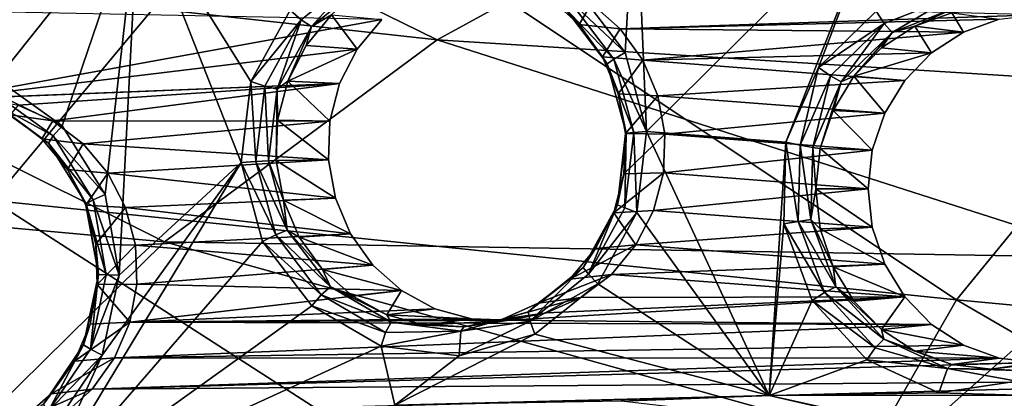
# Model space of a CAD drawing. Header units: metres. Extents: x -240 to 45, y -77 to 27.
# Tile 59 of 256: x -219.6 to -212.81, y 11.13 to 13.74. Entities that reach past the tile are written whole.
import ezdxf

# ---------------------------------------------------------------- set-up
doc = ezdxf.new("R2010")
doc.units = ezdxf.units.M
doc.layers.add('solid_MASSBILD_K_E_SW0001', color=7, linetype='CONTINUOUS')

msp = doc.modelspace()

# ---------------------------------------------------------------- linework, layer by layer
at = {"layer": 'solid_MASSBILD_K_E_SW0001'}
for points in [[(-217.774826, 14.900922, 298.309448), (-223.956726, 15.762291, 290.362488), (-219.779266, 12.495612, 299.701843)], [(-216.718201, 13.602941, 295.44696), (-222.707703, 14.264323, 287.623291), (-220.591705, 15.503814, 287.164368)], [(-214.668472, 14.725536, 294.978943), (-216.718201, 13.602941, 295.44696), (-220.591705, 15.503814, 287.164368)], [(-217.774826, 14.900922, 298.309448), (-219.779266, 12.495612, 299.701843), (-213.14212, 11.809993, 307.405731)], [(-211.291473, 14.076938, 306.029846), (-217.774826, 14.900922, 298.309448), (-213.14212, 11.809993, 307.405731)], [(-214.668472, 14.725536, 294.978943), (-210.41124, 13.205338, 302.526398), (-216.718201, 13.602941, 295.44696)], [(-215.423325, 13.515666, 273.455017), (-215.761475, 13.959725, 273.539307), (-215.353851, 14.779461, 273.437683)], [(-215.276321, 12.971815, 273.418365), (-215.423325, 13.515666, 273.455017), (-215.353851, 14.779461, 273.437683)], [(-215.276321, 12.971815, 273.418365), (-215.353851, 14.779461, 273.437683), (-213.646271, 14.586587, 273.011932)], [(-214.668472, 14.725536, 294.978943), (-208.665161, 14.082413, 302.014618), (-210.41124, 13.205338, 302.526398)], [(-215.276321, 12.971815, 273.418365), (-213.646271, 14.586587, 273.011932), (-214.3172, 12.897657, 273.17923)], [(-214.093216, 13.412868, 273.123383), (-214.3172, 12.897657, 273.17923), (-213.646271, 14.586587, 273.011932)], [(-213.694641, 13.800049, 273.023987), (-214.093216, 13.412868, 273.123383), (-213.646271, 14.586587, 273.011932)], [(-220.288742, 13.451235, 274.668091), (-220.444458, 14.142328, 274.706909), (-218.777573, 14.555497, 274.291321)], [(-219.752884, 13.332184, 274.534485), (-220.288742, 13.451235, 274.668091), (-218.777573, 14.555497, 274.291321)], [(-219.30275, 13.010577, 274.422272), (-219.752884, 13.332184, 274.534485), (-218.777573, 14.555497, 274.291321)], [(-219.006729, 12.535546, 274.34845), (-219.30275, 13.010577, 274.422272), (-218.777573, 14.555497, 274.291321)], [(-218.910187, 11.979819, 274.324371), (-219.006729, 12.535546, 274.34845), (-218.777573, 14.555497, 274.291321)], [(-218.910187, 11.979819, 274.324371), (-218.777573, 14.555497, 274.291321), (-218.069016, 12.756042, 274.114655)], [(-218.002335, 13.316407, 274.098022), (-218.069016, 12.756042, 274.114655), (-218.777573, 14.555497, 274.291321)], [(-217.732193, 13.807464, 274.03067), (-218.002335, 13.316407, 274.098022), (-218.777573, 14.555497, 274.291321)], [(-218.598785, 12.209254, 295.839294), (-224.640457, 12.758353, 288.019409), (-222.707703, 14.264323, 287.623291)], [(-216.718201, 13.602941, 295.44696), (-218.598785, 12.209254, 295.839294), (-222.707703, 14.264323, 287.623291)], [(-217.254715, 14.064831, 273.937988), (-217.655853, 13.741418, 274.038025), (-217.732193, 13.807464, 274.03067)], [(-217.585175, 13.693838, 274.092957), (-217.655853, 13.741418, 274.038025), (-217.254715, 14.064831, 273.937988)], [(-217.20578, 13.999715, 273.998352), (-217.585175, 13.693838, 274.092957), (-217.254715, 14.064831, 273.937988)], [(-211.291473, 14.076938, 306.029846), (-213.14212, 11.809993, 307.405731), (-206.383362, 11.176867, 314.940369)], [(-217.20578, 13.999715, 273.998352), (-217.446487, 13.775301, 274.158356), (-217.585175, 13.693838, 274.092957)], [(-215.815048, 13.88359, 273.579041), (-215.761475, 13.959725, 273.539307), (-215.423325, 13.515666, 273.455017)], [(-215.655289, 13.853526, 275.058777), (-215.946426, 13.891158, 273.784363), (-215.741669, 13.70956, 273.733307)], [(-215.844177, 13.828301, 273.658875), (-215.741669, 13.70956, 273.733307), (-215.946426, 13.891158, 273.784363)], [(-215.844177, 13.828301, 273.658875), (-215.815048, 13.88359, 273.579041), (-215.501251, 13.470172, 273.500824)], [(-215.501251, 13.470172, 273.500824), (-215.815048, 13.88359, 273.579041), (-215.423325, 13.515666, 273.455017)], [(-215.457886, 13.678462, 275.009552), (-215.655289, 13.853526, 275.058777), (-215.741669, 13.70956, 273.733307)], [(-215.457886, 13.678462, 275.009552), (-212.589249, 13.774187, 274.294312), (-215.655289, 13.853526, 275.058777)], [(-213.164474, 13.902812, 272.918182), (-213.640289, 13.715625, 273.036835), (-213.694641, 13.800049, 273.023987)], [(-213.585602, 13.653863, 273.095764), (-213.640289, 13.715625, 273.036835), (-213.164474, 13.902812, 272.918182)], [(-213.13559, 13.8309, 272.983551), (-213.585602, 13.653863, 273.095764), (-213.164474, 13.902812, 272.918182)], [(-221.545456, 13.829935, 276.527344), (-220.120407, 13.192527, 276.172058), (-217.100067, 13.74194, 275.419006)], [(-217.655853, 13.741418, 274.038025), (-218.002335, 13.316407, 274.098022), (-217.732193, 13.807464, 274.03067)], [(-217.269958, 13.538509, 275.461334), (-217.622681, 13.564281, 274.202301), (-217.446487, 13.775301, 274.158356)], [(-217.585175, 13.693838, 274.092957), (-217.446487, 13.775301, 274.158356), (-217.622681, 13.564281, 274.202301)], [(-217.100067, 13.74194, 275.419006), (-217.269958, 13.538509, 275.461334), (-217.446487, 13.775301, 274.158356)], [(-215.547394, 13.437301, 273.584869), (-215.741669, 13.70956, 273.733307), (-215.844177, 13.828301, 273.658875)], [(-215.547394, 13.437301, 273.584869), (-215.844177, 13.828301, 273.658875), (-215.501251, 13.470172, 273.500824)], [(-215.457886, 13.678462, 275.009552), (-212.847702, 13.744165, 274.358765), (-212.589249, 13.774187, 274.294312)], [(-213.640289, 13.715625, 273.036835), (-214.093216, 13.412868, 273.123383), (-213.694641, 13.800049, 273.023987)], [(-213.13559, 13.8309, 272.983551), (-213.428741, 13.696708, 273.156647), (-213.585602, 13.653863, 273.095764)], [(-213.13559, 13.8309, 272.983551), (-213.173767, 13.788658, 273.093048), (-213.428741, 13.696708, 273.156647)], [(-213.093216, 13.655647, 274.419983), (-213.428741, 13.696708, 273.156647), (-213.173767, 13.788658, 273.093048)], [(-212.847702, 13.744165, 274.358765), (-213.093216, 13.655647, 274.419983), (-213.173767, 13.788658, 273.093048)], [(-220.120407, 13.192527, 276.172058), (-217.269958, 13.538509, 275.461334), (-217.100067, 13.74194, 275.419006)], [(-217.655853, 13.741418, 274.038025), (-217.906357, 13.284416, 274.100464), (-218.002335, 13.316407, 274.098022)], [(-217.822098, 13.261616, 274.152039), (-217.906357, 13.284416, 274.100464), (-217.655853, 13.741418, 274.038025)], [(-217.585175, 13.693838, 274.092957), (-217.822098, 13.261616, 274.152039), (-217.655853, 13.741418, 274.038025)], [(-215.457886, 13.678462, 275.009552), (-215.741669, 13.70956, 273.733307), (-215.581253, 13.485559, 273.693329)], [(-215.547394, 13.437301, 273.584869), (-215.581253, 13.485559, 273.693329), (-215.741669, 13.70956, 273.733307)], [(-215.457886, 13.678462, 275.009552), (-213.093216, 13.655647, 274.419983), (-212.847702, 13.744165, 274.358765)], [(-213.640289, 13.715625, 273.036835), (-214.010376, 13.355027, 273.129089), (-214.093216, 13.412868, 273.123383)], [(-213.935623, 13.312818, 273.183014), (-214.010376, 13.355027, 273.129089), (-213.640289, 13.715625, 273.036835)], [(-213.585602, 13.653863, 273.095764), (-213.935623, 13.312818, 273.183014), (-213.640289, 13.715625, 273.036835)], [(-217.585175, 13.693838, 274.092957), (-217.748917, 13.318142, 274.233765), (-217.822098, 13.261616, 274.152039)], [(-217.585175, 13.693838, 274.092957), (-217.622681, 13.564281, 274.202301), (-217.748917, 13.318142, 274.233765)], [(-215.303391, 13.462667, 274.971039), (-215.457886, 13.678462, 275.009552), (-215.581253, 13.485559, 273.693329)], [(-215.303391, 13.462667, 274.971039), (-213.093216, 13.655647, 274.419983), (-215.457886, 13.678462, 275.009552)], [(-215.303391, 13.462667, 274.971039), (-213.313736, 13.51286, 274.474945), (-213.093216, 13.655647, 274.419983)], [(-213.585602, 13.653863, 273.095764), (-213.84848, 13.351728, 273.261292), (-213.935623, 13.312818, 273.183014)], [(-213.585602, 13.653863, 273.095764), (-213.657471, 13.548589, 273.213654), (-213.84848, 13.351728, 273.261292)], [(-213.313736, 13.51286, 274.474945), (-213.657471, 13.548589, 273.213654), (-213.428741, 13.696708, 273.156647)], [(-213.585602, 13.653863, 273.095764), (-213.428741, 13.696708, 273.156647), (-213.657471, 13.548589, 273.213654)], [(-213.093216, 13.655647, 274.419983), (-213.313736, 13.51286, 274.474945), (-213.428741, 13.696708, 273.156647)], [(-216.718201, 13.602941, 295.44696), (-212.036407, 12.102674, 302.970123), (-218.598785, 12.209254, 295.839294)], [(-216.718201, 13.602941, 295.44696), (-210.41124, 13.205338, 302.526398), (-212.036407, 12.102674, 302.970123)], [(-220.120407, 13.192527, 276.172058), (-217.391525, 13.301393, 275.491669), (-217.269958, 13.538509, 275.461334)], [(-217.269958, 13.538509, 275.461334), (-217.748917, 13.318142, 274.233765), (-217.622681, 13.564281, 274.202301)], [(-217.269958, 13.538509, 275.461334), (-217.391525, 13.301393, 275.491669), (-217.748917, 13.318142, 274.233765)], [(-215.501251, 13.470172, 273.500824), (-215.423325, 13.515666, 273.455017), (-215.276321, 12.971815, 273.418365)], [(-215.303391, 13.462667, 274.971039), (-213.497711, 13.323209, 274.520813), (-213.313736, 13.51286, 274.474945)], [(-213.313736, 13.51286, 274.474945), (-213.84848, 13.351728, 273.261292), (-213.657471, 13.548589, 273.213654)], [(-213.313736, 13.51286, 274.474945), (-213.497711, 13.323209, 274.520813), (-213.84848, 13.351728, 273.261292)], [(-215.303391, 13.462667, 274.971039), (-215.581253, 13.485559, 273.693329), (-215.473236, 13.230387, 273.666382)], [(-215.547394, 13.437301, 273.584869), (-215.473236, 13.230387, 273.666382), (-215.581253, 13.485559, 273.693329)], [(-215.547394, 13.437301, 273.584869), (-215.501251, 13.470172, 273.500824), (-215.364838, 12.964459, 273.466797)], [(-215.418381, 12.959008, 273.552704), (-215.473236, 13.230387, 273.666382), (-215.547394, 13.437301, 273.584869)], [(-215.418381, 12.959008, 273.552704), (-215.547394, 13.437301, 273.584869), (-215.364838, 12.964459, 273.466797)], [(-215.364838, 12.964459, 273.466797), (-215.501251, 13.470172, 273.500824), (-215.276321, 12.971815, 273.418365)], [(-215.199417, 13.217082, 274.945099), (-215.303391, 13.462667, 274.971039), (-215.473236, 13.230387, 273.666382)], [(-215.199417, 13.217082, 274.945099), (-213.497711, 13.323209, 274.520813), (-215.303391, 13.462667, 274.971039)], [(-214.218399, 12.875916, 273.180969), (-214.3172, 12.897657, 273.17923), (-214.093216, 13.412868, 273.123383)], [(-214.010376, 13.355027, 273.129089), (-214.218399, 12.875916, 273.180969), (-214.093216, 13.412868, 273.123383)], [(-219.860489, 13.202539, 276.107239), (-217.391525, 13.301393, 275.491669), (-220.120407, 13.192527, 276.172058)], [(-219.604919, 13.152724, 276.043518), (-217.391525, 13.301393, 275.491669), (-219.860489, 13.202539, 276.107239)], [(-219.782028, 13.241276, 274.568146), (-219.752884, 13.332184, 274.534485), (-219.30275, 13.010577, 274.422272)], [(-219.366211, 13.045403, 275.984009), (-217.391525, 13.301393, 275.491669), (-219.604919, 13.152724, 276.043518)], [(-219.366211, 13.045403, 275.984009), (-217.458817, 13.04258, 275.508423), (-217.391525, 13.301393, 275.491669)], [(-217.968109, 12.763398, 274.115875), (-218.069016, 12.756042, 274.114655), (-218.002335, 13.316407, 274.098022)], [(-217.906357, 13.284416, 274.100464), (-217.968109, 12.763398, 274.115875), (-218.002335, 13.316407, 274.098022)], [(-217.822098, 13.261616, 274.152039), (-217.748917, 13.318142, 274.233765), (-217.818832, 13.049226, 274.25119)], [(-217.458817, 13.04258, 275.508423), (-217.818832, 13.049226, 274.25119), (-217.748917, 13.318142, 274.233765)], [(-217.391525, 13.301393, 275.491669), (-217.458817, 13.04258, 275.508423), (-217.748917, 13.318142, 274.233765)], [(-215.199417, 13.217082, 274.945099), (-213.636047, 13.096337, 274.555298), (-213.497711, 13.323209, 274.520813)], [(-214.13237, 12.859685, 273.232086), (-214.218399, 12.875916, 273.180969), (-214.010376, 13.355027, 273.129089)], [(-213.935623, 13.312818, 273.183014), (-214.13237, 12.859685, 273.232086), (-214.010376, 13.355027, 273.129089)], [(-213.935623, 13.312818, 273.183014), (-214.081421, 12.85322, 273.319366), (-214.13237, 12.859685, 273.232086)], [(-213.935623, 13.312818, 273.183014), (-213.992203, 13.115999, 273.297119), (-214.081421, 12.85322, 273.319366)], [(-213.636047, 13.096337, 274.555298), (-213.992203, 13.115999, 273.297119), (-213.84848, 13.351728, 273.261292)], [(-213.935623, 13.312818, 273.183014), (-213.84848, 13.351728, 273.261292), (-213.992203, 13.115999, 273.297119)], [(-213.497711, 13.323209, 274.520813), (-213.636047, 13.096337, 274.555298), (-213.84848, 13.351728, 273.261292)], [(-219.793289, 13.174419, 274.643494), (-219.782028, 13.241276, 274.568146), (-219.363922, 12.941553, 274.463898)], [(-219.363922, 12.941553, 274.463898), (-219.782028, 13.241276, 274.568146), (-219.30275, 13.010577, 274.422272)], [(-217.880508, 12.768849, 274.166595), (-217.968109, 12.763398, 274.115875), (-217.906357, 13.284416, 274.100464)], [(-217.822098, 13.261616, 274.152039), (-217.880508, 12.768849, 274.166595), (-217.906357, 13.284416, 274.100464)], [(-217.822098, 13.261616, 274.152039), (-217.828918, 12.771019, 274.253723), (-217.880508, 12.768849, 274.166595)], [(-217.822098, 13.261616, 274.152039), (-217.818832, 13.049226, 274.25119), (-217.828918, 12.771019, 274.253723)], [(-215.199417, 13.217082, 274.945099), (-215.473236, 13.230387, 273.666382), (-215.423019, 12.956839, 273.65387)], [(-215.418381, 12.959008, 273.552704), (-215.423019, 12.956839, 273.65387), (-215.473236, 13.230387, 273.666382)], [(-219.397858, 12.890948, 274.544922), (-219.660324, 13.084966, 274.710358), (-219.793289, 13.174419, 274.643494)], [(-219.397858, 12.890948, 274.544922), (-219.793289, 13.174419, 274.643494), (-219.363922, 12.941553, 274.463898)], [(-215.150986, 12.953427, 274.933014), (-215.199417, 13.217082, 274.945099), (-215.423019, 12.956839, 273.65387)], [(-215.150986, 12.953427, 274.933014), (-213.636047, 13.096337, 274.555298), (-215.199417, 13.217082, 274.945099)], [(-219.366211, 13.045403, 275.984009), (-219.604919, 13.152724, 276.043518), (-219.660324, 13.084966, 274.710358)], [(-215.150986, 12.953427, 274.933014), (-213.722061, 12.843066, 274.576752), (-213.636047, 13.096337, 274.555298)], [(-213.722061, 12.843066, 274.576752), (-214.081421, 12.85322, 273.319366), (-213.992203, 13.115999, 273.297119)], [(-213.636047, 13.096337, 274.555298), (-213.722061, 12.843066, 274.576752), (-213.992203, 13.115999, 273.297119)], [(-219.366211, 13.045403, 275.984009), (-219.660324, 13.084966, 274.710358), (-219.442978, 12.919645, 274.656158)], [(-219.397858, 12.890948, 274.544922), (-219.442978, 12.919645, 274.656158), (-219.660324, 13.084966, 274.710358)], [(-219.15686, 12.886131, 275.931793), (-219.366211, 13.045403, 275.984009), (-219.442978, 12.919645, 274.656158)], [(-219.15686, 12.886131, 275.931793), (-217.458817, 13.04258, 275.508423), (-219.366211, 13.045403, 275.984009)], [(-219.15686, 12.886131, 275.931793), (-217.468582, 12.77443, 275.510864), (-217.458817, 13.04258, 275.508423)], [(-217.468582, 12.77443, 275.510864), (-217.828918, 12.771019, 274.253723), (-217.818832, 13.049226, 274.25119)], [(-217.458817, 13.04258, 275.508423), (-217.468582, 12.77443, 275.510864), (-217.818832, 13.049226, 274.25119)], [(-219.363922, 12.941553, 274.463898), (-219.30275, 13.010577, 274.422272), (-219.006729, 12.535546, 274.34845)], [(-215.476791, 12.466242, 273.567261), (-215.423019, 12.956839, 273.65387), (-215.418381, 12.959008, 273.552704)], [(-215.476791, 12.466242, 273.567261), (-215.418381, 12.959008, 273.552704), (-215.42659, 12.443442, 273.482208)], [(-215.476791, 12.466242, 273.567261), (-215.433121, 12.678632, 273.656372), (-215.423019, 12.956839, 273.65387)], [(-215.150986, 12.953427, 274.933014), (-215.423019, 12.956839, 273.65387), (-215.433121, 12.678632, 273.656372)], [(-215.42659, 12.443442, 273.482208), (-215.364838, 12.964459, 273.466797), (-215.343002, 12.411451, 273.434998)], [(-215.418381, 12.959008, 273.552704), (-215.364838, 12.964459, 273.466797), (-215.42659, 12.443442, 273.482208)], [(-215.364838, 12.964459, 273.466797), (-215.276321, 12.971815, 273.418365), (-215.343002, 12.411451, 273.434998)], [(-215.343002, 12.411451, 273.434998), (-215.276321, 12.971815, 273.418365), (-214.43309, 11.151222, 273.20813)], [(-215.276321, 12.971815, 273.418365), (-214.3172, 12.897657, 273.17923), (-214.43309, 11.151222, 273.20813)], [(-219.15686, 12.886131, 275.931793), (-219.442978, 12.919645, 274.656158), (-219.266769, 12.708625, 274.612213)], [(-219.397858, 12.890948, 274.544922), (-219.266769, 12.708625, 274.612213), (-219.442978, 12.919645, 274.656158)], [(-219.397858, 12.890948, 274.544922), (-219.363922, 12.941553, 274.463898), (-219.088943, 12.499746, 274.395325)], [(-219.137787, 12.473097, 274.480072), (-219.266769, 12.708625, 274.612213), (-219.397858, 12.890948, 274.544922)], [(-219.137787, 12.473097, 274.480072), (-219.397858, 12.890948, 274.544922), (-219.088943, 12.499746, 274.395325)], [(-219.088943, 12.499746, 274.395325), (-219.363922, 12.941553, 274.463898), (-219.006729, 12.535546, 274.34845)], [(-215.160736, 12.685278, 274.935455), (-215.150986, 12.953427, 274.933014), (-215.433121, 12.678632, 273.656372)], [(-215.160736, 12.685278, 274.935455), (-213.722061, 12.843066, 274.576752), (-215.150986, 12.953427, 274.933014)], [(-214.3172, 12.897657, 273.17923), (-214.33226, 12.333311, 273.182983), (-214.43309, 11.151222, 273.20813)], [(-214.232681, 12.351233, 273.18454), (-214.33226, 12.333311, 273.182983), (-214.3172, 12.897657, 273.17923)], [(-214.218399, 12.875916, 273.180969), (-214.232681, 12.351233, 273.18454), (-214.3172, 12.897657, 273.17923)], [(-218.987274, 12.683043, 275.889526), (-219.15686, 12.886131, 275.931793), (-219.266769, 12.708625, 274.612213)], [(-218.987274, 12.683043, 275.889526), (-217.468582, 12.77443, 275.510864), (-219.15686, 12.886131, 275.931793)], [(-215.160736, 12.685278, 274.935455), (-213.75119, 12.576413, 274.584015), (-213.722061, 12.843066, 274.576752)], [(-214.145874, 12.363451, 273.235443), (-214.232681, 12.351233, 273.18454), (-214.218399, 12.875916, 273.180969)], [(-214.13237, 12.859685, 273.232086), (-214.145874, 12.363451, 273.235443), (-214.218399, 12.875916, 273.180969)], [(-214.13237, 12.859685, 273.232086), (-214.111664, 12.57657, 273.326904), (-214.145874, 12.363451, 273.235443)], [(-214.13237, 12.859685, 273.232086), (-214.081421, 12.85322, 273.319366), (-214.111664, 12.57657, 273.326904)], [(-213.75119, 12.576413, 274.584015), (-214.111664, 12.57657, 273.326904), (-214.081421, 12.85322, 273.319366)], [(-213.722061, 12.843066, 274.576752), (-213.75119, 12.576413, 274.584015), (-214.081421, 12.85322, 273.319366)], [(-218.598785, 12.209254, 295.839294), (-220.265213, 10.56742, 296.156311), (-224.640457, 12.758353, 288.019409)], [(-218.069016, 12.756042, 274.114655), (-217.922012, 12.212193, 274.078003), (-219.499573, 10.391763, 274.471344)], [(-219.027878, 11.428518, 274.353729), (-218.069016, 12.756042, 274.114655), (-219.499573, 10.391763, 274.471344)], [(-219.027878, 11.428518, 274.353729), (-218.910187, 11.979819, 274.324371), (-218.069016, 12.756042, 274.114655)], [(-218.987274, 12.683043, 275.889526), (-217.420151, 12.510776, 275.49881), (-217.468582, 12.77443, 275.510864)], [(-217.968109, 12.763398, 274.115875), (-217.831696, 12.257686, 274.081879), (-218.069016, 12.756042, 274.114655)], [(-217.831696, 12.257686, 274.081879), (-217.922012, 12.212193, 274.078003), (-218.069016, 12.756042, 274.114655)], [(-217.880508, 12.768849, 274.166595), (-217.751495, 12.290558, 274.13443), (-217.968109, 12.763398, 274.115875)], [(-217.751495, 12.290558, 274.13443), (-217.831696, 12.257686, 274.081879), (-217.968109, 12.763398, 274.115875)], [(-217.880508, 12.768849, 274.166595), (-217.828918, 12.771019, 274.253723), (-217.778702, 12.497471, 274.241211)], [(-217.880508, 12.768849, 274.166595), (-217.778702, 12.497471, 274.241211), (-217.751495, 12.290558, 274.13443)], [(-217.468582, 12.77443, 275.510864), (-217.420151, 12.510776, 275.49881), (-217.828918, 12.771019, 274.253723)], [(-217.420151, 12.510776, 275.49881), (-217.778702, 12.497471, 274.241211), (-217.828918, 12.771019, 274.253723)], [(-218.987274, 12.683043, 275.889526), (-219.266769, 12.708625, 274.612213), (-219.140549, 12.462486, 274.58075)], [(-219.137787, 12.473097, 274.480072), (-219.140549, 12.462486, 274.58075), (-219.266769, 12.708625, 274.612213)], [(-215.160736, 12.685278, 274.935455), (-215.433121, 12.678632, 273.656372), (-215.503021, 12.409717, 273.673798)], [(-215.228043, 12.426465, 274.95224), (-215.160736, 12.685278, 274.935455), (-215.503021, 12.409717, 273.673798)], [(-215.228043, 12.426465, 274.95224), (-213.75119, 12.576413, 274.584015), (-215.160736, 12.685278, 274.935455)], [(-218.865585, 12.445812, 275.859192), (-218.987274, 12.683043, 275.889526), (-219.140549, 12.462486, 274.58075)], [(-218.865585, 12.445812, 275.859192), (-217.420151, 12.510776, 275.49881), (-218.987274, 12.683043, 275.889526)], [(-215.476791, 12.466242, 273.567261), (-215.503021, 12.409717, 273.673798), (-215.433121, 12.678632, 273.656372)], [(-215.228043, 12.426465, 274.95224), (-213.722076, 12.310153, 274.576752), (-213.75119, 12.576413, 274.584015)], [(-214.145874, 12.363451, 273.235443), (-214.111664, 12.57657, 273.326904), (-214.081421, 12.299918, 273.319366)], [(-213.722076, 12.310153, 274.576752), (-214.081421, 12.299918, 273.319366), (-214.111664, 12.57657, 273.326904)], [(-213.75119, 12.576413, 274.584015), (-213.722076, 12.310153, 274.576752), (-214.111664, 12.57657, 273.326904)], [(-219.779266, 12.495612, 299.701843), (-221.403259, 9.714445, 300.829803), (-214.642731, 9.184826, 308.521332)], [(-213.14212, 11.809993, 307.405731), (-219.779266, 12.495612, 299.701843), (-214.642731, 9.184826, 308.521332)], [(-219.137787, 12.473097, 274.480072), (-219.088943, 12.499746, 274.395325), (-218.998932, 11.983117, 274.372894)], [(-219.088943, 12.499746, 274.395325), (-219.006729, 12.535546, 274.34845), (-218.910187, 11.979819, 274.324371)], [(-218.998932, 11.983117, 274.372894), (-219.088943, 12.499746, 274.395325), (-218.910187, 11.979819, 274.324371)], [(-218.865585, 12.445812, 275.859192), (-217.316177, 12.26519, 275.47287), (-217.420151, 12.510776, 275.49881)], [(-217.420151, 12.510776, 275.49881), (-217.316177, 12.26519, 275.47287), (-217.778702, 12.497471, 274.241211)], [(-217.316177, 12.26519, 275.47287), (-217.670685, 12.242299, 274.214264), (-217.778702, 12.497471, 274.241211)], [(-217.751495, 12.290558, 274.13443), (-217.778702, 12.497471, 274.241211), (-217.670685, 12.242299, 274.214264)], [(-219.052673, 11.984481, 274.458832), (-219.140549, 12.462486, 274.58075), (-219.137787, 12.473097, 274.480072)], [(-218.865585, 12.445812, 275.859192), (-219.140549, 12.462486, 274.58075), (-219.070633, 12.193571, 274.563324)], [(-219.052673, 11.984481, 274.458832), (-219.070633, 12.193571, 274.563324), (-219.140549, 12.462486, 274.58075)], [(-219.052673, 11.984481, 274.458832), (-219.137787, 12.473097, 274.480072), (-218.998932, 11.983117, 274.372894)], [(-218.798218, 12.186611, 275.842377), (-218.865585, 12.445812, 275.859192), (-219.070633, 12.193571, 274.563324)], [(-218.798218, 12.186611, 275.842377), (-217.316177, 12.26519, 275.47287), (-218.865585, 12.445812, 275.859192)], [(-215.713715, 12.034019, 273.626343), (-215.503021, 12.409717, 273.673798), (-215.476791, 12.466242, 273.567261)], [(-215.713715, 12.034019, 273.626343), (-215.476791, 12.466242, 273.567261), (-215.677094, 11.98644, 273.544647)], [(-215.476791, 12.466242, 273.567261), (-215.42659, 12.443442, 273.482208), (-215.677094, 11.98644, 273.544647)], [(-215.677094, 11.98644, 273.544647), (-215.42659, 12.443442, 273.482208), (-215.343002, 12.411451, 273.434998)], [(-215.349609, 12.189348, 274.982544), (-215.228043, 12.426465, 274.95224), (-215.503021, 12.409717, 273.673798)], [(-215.349609, 12.189348, 274.982544), (-213.722076, 12.310153, 274.576752), (-215.228043, 12.426465, 274.95224)], [(-215.713715, 12.034019, 273.626343), (-215.629257, 12.163577, 273.705292), (-215.503021, 12.409717, 273.673798)], [(-215.677094, 11.98644, 273.544647), (-215.343002, 12.411451, 273.434998), (-215.613129, 11.920394, 273.50235)], [(-215.349609, 12.189348, 274.982544), (-215.503021, 12.409717, 273.673798), (-215.629257, 12.163577, 273.705292)], [(-215.613129, 11.920394, 273.50235), (-215.343002, 12.411451, 273.434998), (-214.43309, 11.151222, 273.20813)], [(-214.232681, 12.351233, 273.18454), (-214.051056, 11.860854, 273.139252), (-214.33226, 12.333311, 273.182983)], [(-214.145874, 12.363451, 273.235443), (-213.974091, 11.899662, 273.192627), (-214.232681, 12.351233, 273.18454)], [(-213.974091, 11.899662, 273.192627), (-214.051056, 11.860854, 273.139252), (-214.232681, 12.351233, 273.18454)], [(-214.145874, 12.363451, 273.235443), (-214.081421, 12.299918, 273.319366), (-213.992203, 12.03714, 273.297119)], [(-214.145874, 12.363451, 273.235443), (-213.992203, 12.03714, 273.297119), (-213.974091, 11.899662, 273.192627)], [(-217.751495, 12.290558, 274.13443), (-217.454697, 11.899557, 274.060425), (-217.831696, 12.257686, 274.081879)], [(-217.751495, 12.290558, 274.13443), (-217.670685, 12.242299, 274.214264), (-217.510269, 12.018297, 274.174286)], [(-217.751495, 12.290558, 274.13443), (-217.510269, 12.018297, 274.174286), (-217.454697, 11.899557, 274.060425)], [(-215.349609, 12.189348, 274.982544), (-213.636139, 12.057011, 274.555328), (-213.722076, 12.310153, 274.576752)], [(-214.33226, 12.333311, 273.182983), (-214.136139, 11.806256, 273.134064), (-214.43309, 11.151222, 273.20813)], [(-214.051056, 11.860854, 273.139252), (-214.136139, 11.806256, 273.134064), (-214.33226, 12.333311, 273.182983)], [(-213.722076, 12.310153, 274.576752), (-213.636139, 12.057011, 274.555328), (-214.081421, 12.299918, 273.319366)], [(-213.636139, 12.057011, 274.555328), (-213.992203, 12.03714, 273.297119), (-214.081421, 12.299918, 273.319366)], [(-218.598785, 12.209254, 295.839294), (-213.508606, 10.789955, 303.344879), (-220.265213, 10.56742, 296.156311)], [(-217.922012, 12.212193, 274.078003), (-217.583847, 11.768132, 273.993683), (-219.499573, 10.391763, 274.471344)], [(-218.798218, 12.186611, 275.842377), (-217.161667, 12.049396, 275.434357), (-217.316177, 12.26519, 275.47287)], [(-218.598785, 12.209254, 295.839294), (-212.036407, 12.102674, 302.970123), (-213.508606, 10.789955, 303.344879)], [(-217.831696, 12.257686, 274.081879), (-217.517899, 11.844268, 274.003632), (-217.922012, 12.212193, 274.078003)], [(-217.517899, 11.844268, 274.003632), (-217.583847, 11.768132, 273.993683), (-217.922012, 12.212193, 274.078003)], [(-217.454697, 11.899557, 274.060425), (-217.517899, 11.844268, 274.003632), (-217.831696, 12.257686, 274.081879)], [(-217.316177, 12.26519, 275.47287), (-217.161667, 12.049396, 275.434357), (-217.670685, 12.242299, 274.214264)], [(-217.161667, 12.049396, 275.434357), (-217.510269, 12.018297, 274.174286), (-217.670685, 12.242299, 274.214264)], [(-218.798218, 12.186611, 275.842377), (-219.070633, 12.193571, 274.563324), (-219.060532, 11.915363, 274.560791)], [(-219.052673, 11.984481, 274.458832), (-219.060532, 11.915363, 274.560791), (-219.070633, 12.193571, 274.563324)], [(-218.788513, 11.918853, 275.839966), (-218.798218, 12.186611, 275.842377), (-219.060532, 11.915363, 274.560791)], [(-218.788513, 11.918853, 275.839966), (-217.161667, 12.049396, 275.434357), (-218.798218, 12.186611, 275.842377)], [(-215.349609, 12.189348, 274.982544), (-215.629257, 12.163577, 273.705292), (-215.80545, 11.952557, 273.749207)], [(-215.519485, 11.985917, 275.024902), (-215.349609, 12.189348, 274.982544), (-215.80545, 11.952557, 273.749207)], [(-215.713715, 12.034019, 273.626343), (-215.80545, 11.952557, 273.749207), (-215.629257, 12.163577, 273.705292)], [(-215.519485, 11.985917, 275.024902), (-213.636139, 12.057011, 274.555328), (-215.349609, 12.189348, 274.982544)], [(-206.486115, 11.086336, 309.966125), (-213.508606, 10.789955, 303.344879), (-212.036407, 12.102674, 302.970123)], [(-218.788513, 11.918853, 275.839966), (-216.964264, 11.874331, 275.385132), (-217.161667, 12.049396, 275.434357)], [(-217.161667, 12.049396, 275.434357), (-216.964264, 11.874331, 275.385132), (-217.510269, 12.018297, 274.174286)], [(-216.964264, 11.874331, 275.385132), (-217.305511, 11.836699, 274.12323), (-217.510269, 12.018297, 274.174286)], [(-217.454697, 11.899557, 274.060425), (-217.510269, 12.018297, 274.174286), (-217.305511, 11.836699, 274.12323)], [(-216.093109, 11.728144, 273.720947), (-215.80545, 11.952557, 273.749207), (-215.713715, 12.034019, 273.626343)], [(-216.093109, 11.728144, 273.720947), (-215.713715, 12.034019, 273.626343), (-216.078232, 11.663028, 273.644684)], [(-215.713715, 12.034019, 273.626343), (-215.677094, 11.98644, 273.544647), (-216.078232, 11.663028, 273.644684)], [(-215.519485, 11.985917, 275.024902), (-213.497589, 11.829758, 274.520782), (-213.636139, 12.057011, 274.555328)], [(-213.636139, 12.057011, 274.555328), (-213.497589, 11.829758, 274.520782), (-213.992203, 12.03714, 273.297119)], [(-213.497589, 11.829758, 274.520782), (-213.84848, 11.801411, 273.261292), (-213.992203, 12.03714, 273.297119)], [(-213.974091, 11.899662, 273.192627), (-213.992203, 12.03714, 273.297119), (-213.84848, 11.801411, 273.261292)], [(-219.155457, 11.499486, 274.484467), (-219.060532, 11.915363, 274.560791), (-219.052673, 11.984481, 274.458832)], [(-219.155457, 11.499486, 274.484467), (-219.052673, 11.984481, 274.458832), (-219.10762, 11.470317, 274.399994)], [(-219.052673, 11.984481, 274.458832), (-218.998932, 11.983117, 274.372894), (-219.10762, 11.470317, 274.399994)], [(-219.10762, 11.470317, 274.399994), (-218.998932, 11.983117, 274.372894), (-218.910187, 11.979819, 274.324371)], [(-219.10762, 11.470317, 274.399994), (-218.910187, 11.979819, 274.324371), (-219.027878, 11.428518, 274.353729)], [(-216.093109, 11.728144, 273.720947), (-216.022797, 11.787235, 273.803406), (-215.80545, 11.952557, 273.749207)], [(-216.078232, 11.663028, 273.644684), (-215.677094, 11.98644, 273.544647), (-215.613129, 11.920394, 273.50235)], [(-215.519485, 11.985917, 275.024902), (-215.80545, 11.952557, 273.749207), (-216.022797, 11.787235, 273.803406)], [(-215.72879, 11.826749, 275.077087), (-215.519485, 11.985917, 275.024902), (-216.022797, 11.787235, 273.803406)], [(-215.72879, 11.826749, 275.077087), (-213.497589, 11.829758, 274.520782), (-215.519485, 11.985917, 275.024902)], [(-219.155457, 11.499486, 274.484467), (-219.110764, 11.641816, 274.573334), (-219.060532, 11.915363, 274.560791)], [(-218.836868, 11.655339, 275.85202), (-219.060532, 11.915363, 274.560791), (-219.110764, 11.641816, 274.573334)], [(-218.836868, 11.655339, 275.85202), (-218.788513, 11.918853, 275.839966), (-219.060532, 11.915363, 274.560791)], [(-218.836868, 11.655339, 275.85202), (-216.964264, 11.874331, 275.385132), (-218.788513, 11.918853, 275.839966)], [(-218.836868, 11.655339, 275.85202), (-216.734299, 11.74909, 275.327789), (-216.964264, 11.874331, 275.385132)], [(-217.454697, 11.899557, 274.060425), (-217.035309, 11.655373, 273.955872), (-217.517899, 11.844268, 274.003632)], [(-217.454697, 11.899557, 274.060425), (-217.305511, 11.836699, 274.12323), (-217.066696, 11.706612, 274.06369)], [(-217.454697, 11.899557, 274.060425), (-217.066696, 11.706612, 274.06369), (-217.035309, 11.655373, 273.955872)], [(-216.964264, 11.874331, 275.385132), (-217.066696, 11.706612, 274.06369), (-217.305511, 11.836699, 274.12323)], [(-216.964264, 11.874331, 275.385132), (-216.734299, 11.74909, 275.327789), (-217.066696, 11.706612, 274.06369)], [(-216.078232, 11.663028, 273.644684), (-215.613129, 11.920394, 273.50235), (-216.045792, 11.573488, 273.610199)], [(-216.045792, 11.573488, 273.610199), (-215.613129, 11.920394, 273.50235), (-214.43309, 11.151222, 273.20813)], [(-213.974091, 11.899662, 273.192627), (-213.643188, 11.538927, 273.110107), (-214.051056, 11.860854, 273.139252)], [(-213.974091, 11.899662, 273.192627), (-213.84848, 11.801411, 273.261292), (-213.657471, 11.60455, 273.213654)], [(-213.974091, 11.899662, 273.192627), (-213.657471, 11.60455, 273.213654), (-213.643188, 11.538927, 273.110107)], [(-217.517899, 11.844268, 274.003632), (-217.074463, 11.586084, 273.893066), (-217.583847, 11.768132, 273.993683)], [(-217.035309, 11.655373, 273.955872), (-217.074463, 11.586084, 273.893066), (-217.517899, 11.844268, 274.003632)], [(-215.72879, 11.826749, 275.077087), (-216.022797, 11.787235, 273.803406), (-216.270401, 11.675904, 273.865143)], [(-215.967163, 11.719549, 275.136536), (-215.72879, 11.826749, 275.077087), (-216.270401, 11.675904, 273.865143)], [(-216.222946, 11.669659, 275.200287), (-213.313644, 11.640219, 274.474915), (-213.497589, 11.829758, 274.520782)], [(-215.967163, 11.719549, 275.136536), (-216.222946, 11.669659, 275.200287), (-213.497589, 11.829758, 274.520782)], [(-215.967163, 11.719549, 275.136536), (-213.497589, 11.829758, 274.520782), (-215.72879, 11.826749, 275.077087)], [(-213.14212, 11.809993, 307.405731), (-214.642731, 9.184826, 308.521332), (-207.779572, 8.695085, 316.023956)], [(-214.136139, 11.806256, 273.134064), (-213.758453, 11.396791, 273.039917), (-214.43309, 11.151222, 273.20813)], [(-214.051056, 11.860854, 273.139252), (-213.701172, 11.479438, 273.052002), (-214.136139, 11.806256, 273.134064)], [(-213.701172, 11.479438, 273.052002), (-213.758453, 11.396791, 273.039917), (-214.136139, 11.806256, 273.134064)], [(-213.643188, 11.538927, 273.110107), (-213.701172, 11.479438, 273.052002), (-214.051056, 11.860854, 273.139252)], [(-213.497589, 11.829758, 274.520782), (-213.657471, 11.60455, 273.213654), (-213.84848, 11.801411, 273.261292)], [(-213.497589, 11.829758, 274.520782), (-213.313644, 11.640219, 274.474915), (-213.657471, 11.60455, 273.213654)], [(-206.383362, 11.176867, 314.940369), (-213.14212, 11.809993, 307.405731), (-207.779572, 8.695085, 316.023956)], [(-217.583847, 11.768132, 273.993683), (-217.10585, 11.491589, 273.874512), (-219.499573, 10.391763, 274.471344)], [(-218.836868, 11.655339, 275.85202), (-216.483047, 11.679703, 275.265137), (-216.734299, 11.74909, 275.327789)], [(-217.074463, 11.586084, 273.893066), (-217.10585, 11.491589, 273.874512), (-217.583847, 11.768132, 273.993683)], [(-216.734299, 11.74909, 275.327789), (-216.483047, 11.679703, 275.265137), (-217.066696, 11.706612, 274.06369)], [(-216.093109, 11.728144, 273.720947), (-216.270401, 11.675904, 273.865143), (-216.022797, 11.787235, 273.803406)], [(-218.836868, 11.655339, 275.85202), (-216.222946, 11.669659, 275.200287), (-216.483047, 11.679703, 275.265137)], [(-218.836868, 11.655339, 275.85202), (-213.313644, 11.640219, 274.474915), (-216.222946, 11.669659, 275.200287)], [(-216.483047, 11.679703, 275.265137), (-216.805756, 11.634556, 273.998627), (-217.066696, 11.706612, 274.06369)], [(-217.035309, 11.655373, 273.955872), (-217.066696, 11.706612, 274.06369), (-216.805756, 11.634556, 273.998627)], [(-216.483047, 11.679703, 275.265137), (-216.222946, 11.669659, 275.200287), (-216.805756, 11.634556, 273.998627)], [(-216.222946, 11.669659, 275.200287), (-216.535828, 11.624146, 273.931305), (-216.805756, 11.634556, 273.998627)], [(-216.55719, 11.595181, 273.836639), (-216.270401, 11.675904, 273.865143), (-216.093109, 11.728144, 273.720947)], [(-216.093109, 11.728144, 273.720947), (-216.078232, 11.663028, 273.644684), (-216.55719, 11.595181, 273.836639)], [(-216.55719, 11.595181, 273.836639), (-216.535828, 11.624146, 273.931305), (-216.270401, 11.675904, 273.865143)], [(-215.967163, 11.719549, 275.136536), (-216.535828, 11.624146, 273.931305), (-216.222946, 11.669659, 275.200287)], [(-215.967163, 11.719549, 275.136536), (-216.270401, 11.675904, 273.865143), (-216.535828, 11.624146, 273.931305)], [(-218.836868, 11.655339, 275.85202), (-219.110764, 11.641816, 274.573334), (-219.218781, 11.386643, 274.60025)], [(-218.94101, 11.409341, 275.877991), (-218.836868, 11.655339, 275.85202), (-219.218781, 11.386643, 274.60025)], [(-219.155457, 11.499486, 274.484467), (-219.218781, 11.386643, 274.60025), (-219.110764, 11.641816, 274.573334)], [(-218.94101, 11.409341, 275.877991), (-213.313644, 11.640219, 274.474915), (-218.836868, 11.655339, 275.85202)], [(-218.94101, 11.409341, 275.877991), (-213.09343, 11.497599, 274.420013), (-213.313644, 11.640219, 274.474915)], [(-217.035309, 11.655373, 273.955872), (-216.55719, 11.595181, 273.836639), (-217.074463, 11.586084, 273.893066)], [(-217.035309, 11.655373, 273.955872), (-216.805756, 11.634556, 273.998627), (-216.535828, 11.624146, 273.931305)], [(-217.035309, 11.655373, 273.955872), (-216.535828, 11.624146, 273.931305), (-216.55719, 11.595181, 273.836639)], [(-216.078232, 11.663028, 273.644684), (-216.045792, 11.573488, 273.610199), (-216.568024, 11.424827, 273.740417)], [(-216.55719, 11.595181, 273.836639), (-216.078232, 11.663028, 273.644684), (-216.568024, 11.424827, 273.740417)], [(-213.313644, 11.640219, 274.474915), (-213.09343, 11.497599, 274.420013), (-213.657471, 11.60455, 273.213654)], [(-213.09343, 11.497599, 274.420013), (-213.428741, 11.456431, 273.156647), (-213.657471, 11.60455, 273.213654)], [(-213.643188, 11.538927, 273.110107), (-213.657471, 11.60455, 273.213654), (-213.428741, 11.456431, 273.156647)], [(-216.55719, 11.595181, 273.836639), (-216.568024, 11.424827, 273.740417), (-217.10585, 11.491589, 273.874512)], [(-217.074463, 11.586084, 273.893066), (-216.55719, 11.595181, 273.836639), (-217.10585, 11.491589, 273.874512)], [(-216.045792, 11.573488, 273.610199), (-214.43309, 11.151222, 273.20813), (-217.010376, 11.083373, 273.850708)], [(-216.568024, 11.424827, 273.740417), (-216.045792, 11.573488, 273.610199), (-217.010376, 11.083373, 273.850708)], [(-213.643188, 11.538927, 273.110107), (-213.203506, 11.336163, 273.000488), (-213.701172, 11.479438, 273.052002)], [(-213.643188, 11.538927, 273.110107), (-213.428741, 11.456431, 273.156647), (-213.173767, 11.364482, 273.093048)], [(-213.643188, 11.538927, 273.110107), (-213.173767, 11.364482, 273.093048), (-213.203506, 11.336163, 273.000488)], [(-217.10585, 11.491589, 273.874512), (-217.010376, 11.083373, 273.850708), (-219.499573, 10.391763, 274.471344)], [(-219.430511, 11.091949, 274.55304), (-219.218781, 11.386643, 274.60025), (-219.155457, 11.499486, 274.484467)], [(-219.430511, 11.091949, 274.55304), (-219.155457, 11.499486, 274.484467), (-219.398438, 11.039416, 274.472504)], [(-219.155457, 11.499486, 274.484467), (-219.10762, 11.470317, 274.399994), (-219.398438, 11.039416, 274.472504)], [(-219.398438, 11.039416, 274.472504), (-219.10762, 11.470317, 274.399994), (-219.027878, 11.428518, 274.353729)], [(-218.94101, 11.409341, 275.877991), (-212.847733, 11.408978, 274.358765), (-213.09343, 11.497599, 274.420013)], [(-217.10585, 11.491589, 273.874512), (-216.568024, 11.424827, 273.740417), (-217.010376, 11.083373, 273.850708)], [(-213.701172, 11.479438, 273.052002), (-213.203506, 11.336163, 273.000488), (-213.758453, 11.396791, 273.039917)], [(-213.09343, 11.497599, 274.420013), (-212.847733, 11.408978, 274.358765), (-213.428741, 11.456431, 273.156647)], [(-219.342102, 10.96559, 274.432068), (-219.027878, 11.428518, 274.353729), (-219.499573, 10.391763, 274.471344)], [(-219.398438, 11.039416, 274.472504), (-219.027878, 11.428518, 274.353729), (-219.342102, 10.96559, 274.432068)], [(-218.94101, 11.409341, 275.877991), (-219.218781, 11.386643, 274.60025), (-219.379196, 11.162642, 274.640259)], [(-219.09549, 11.193665, 275.916504), (-218.94101, 11.409341, 275.877991), (-219.379196, 11.162642, 274.640259)], [(-219.09549, 11.193665, 275.916504), (-212.847733, 11.408978, 274.358765), (-218.94101, 11.409341, 275.877991)], [(-219.09549, 11.193665, 275.916504), (-212.58905, 11.378953, 274.294281), (-212.847733, 11.408978, 274.358765)], [(-213.758453, 11.396791, 273.039917), (-213.263611, 11.169615, 272.916534), (-214.43309, 11.151222, 273.20813)], [(-213.203506, 11.336163, 273.000488), (-213.263611, 11.169615, 272.916534), (-213.758453, 11.396791, 273.039917)], [(-212.847733, 11.408978, 274.358765), (-213.173767, 11.364482, 273.093048), (-213.428741, 11.456431, 273.156647)], [(-212.58905, 11.378953, 274.294281), (-213.173767, 11.364482, 273.093048), (-212.847733, 11.408978, 274.358765)], [(-212.330597, 11.408976, 274.229828), (-212.636902, 11.364482, 272.959198), (-212.905334, 11.33331, 273.026123)], [(-212.58905, 11.378953, 274.294281), (-212.330597, 11.408976, 274.229828), (-212.905334, 11.33331, 273.026123)], [(-219.430511, 11.091949, 274.55304), (-219.379196, 11.162642, 274.640259), (-219.218781, 11.386643, 274.60025)], [(-219.09549, 11.193665, 275.916504), (-210.27478, 11.261305, 273.717255), (-212.58905, 11.378953, 274.294281)], [(-213.203506, 11.336163, 273.000488), (-212.727188, 11.250328, 272.809174), (-213.263611, 11.169615, 272.916534)], [(-213.203506, 11.336163, 273.000488), (-213.173767, 11.364482, 273.093048), (-212.905334, 11.33331, 273.026123)], [(-213.203506, 11.336163, 273.000488), (-212.905334, 11.33331, 273.026123), (-212.722015, 11.32224, 272.880432)], [(-212.722015, 11.32224, 272.880432), (-212.727188, 11.250328, 272.809174), (-213.203506, 11.336163, 273.000488)], [(-212.58905, 11.378953, 274.294281), (-212.905334, 11.33331, 273.026123), (-213.173767, 11.364482, 273.093048)], [(-212.722015, 11.32224, 272.880432), (-212.905334, 11.33331, 273.026123), (-212.636902, 11.364482, 272.959198)], [(-219.292618, 11.018811, 275.965668), (-210.265076, 10.993307, 273.714844), (-210.27478, 11.261305, 273.717255)], [(-219.292618, 11.018811, 275.965668), (-210.27478, 11.261305, 273.717255), (-219.09549, 11.193665, 275.916504)], [(-219.09549, 11.193665, 275.916504), (-219.379196, 11.162642, 274.640259), (-219.583939, 10.981042, 274.691284)], [(-219.292618, 11.018811, 275.965668), (-219.09549, 11.193665, 275.916504), (-219.583939, 10.981042, 274.691284)], [(-212.727188, 11.250328, 272.809174), (-212.722076, 11.15303, 272.781525), (-213.263611, 11.169615, 272.916534)], [(-219.430511, 11.091949, 274.55304), (-219.583939, 10.981042, 274.691284), (-219.379196, 11.162642, 274.640259)], [(-215.451233, 11.111076, 273.440491), (-217.010376, 11.083373, 273.850708), (-214.43309, 11.151222, 273.20813)], [(-213.052292, 10.832513, 272.842346), (-215.451233, 11.111076, 273.440491), (-214.43309, 11.151222, 273.20813)], [(-213.263611, 11.169615, 272.916534), (-212.722076, 11.15303, 272.781525), (-214.43309, 11.151222, 273.20813)], [(-212.722076, 11.15303, 272.781525), (-211.912918, 10.5915, 272.579773), (-214.43309, 11.151222, 273.20813)], [(-213.052292, 10.832513, 272.842346), (-214.43309, 11.151222, 273.20813), (-211.912918, 10.5915, 272.579773)]]:
    msp.add_3dface(points, dxfattribs=at)

doc.saveas('drawing.dxf')
